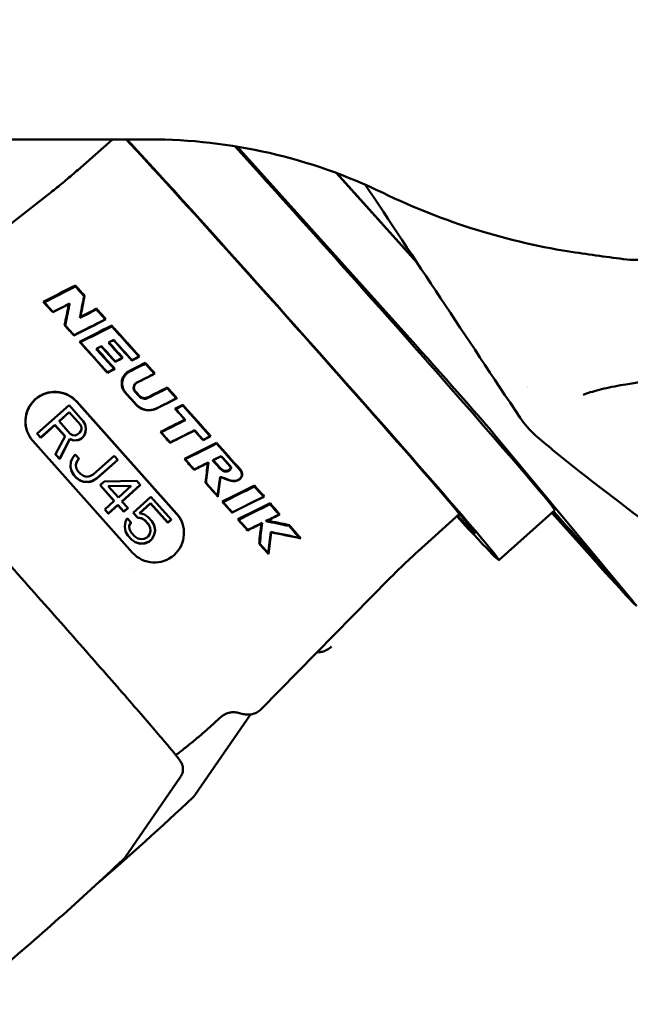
# Model space of a CAD drawing. Header units: millimetres. Extents: x 0 to 6049, y -120 to 1682.
# Tile 24 of 256: x 445 to 468, y 618 to 654. Entities that reach past the tile are written whole.
import ezdxf

# ---------------------------------------------------------------- set-up
doc = ezdxf.new("R2010")
doc.units = ezdxf.units.MM
doc.header["$LTSCALE"] = 2
doc.layers.add('Bemaßung (ISO)', color=7, linetype='Continuous', lineweight=25)
doc.layers.add('Sichtbar (ISO)', color=7, linetype='Continuous', lineweight=50)
doc.styles.add('Notiztext (DIN)', font='isocpeur.ttf')
doc.dimstyles.new('Standard (DIN)', dxfattribs={"dimscale": 2, "dimtxt": 3.5, "dimasz": 2.5, "dimexe": 2, "dimexo": 0.5, "dimgap": 0.5, "dimtad": 1, "dimrnd": 1e-08, "dimtxsty": 'Notiztext (DIN)', "dimcen": 0.09, "dimdle": 10, "dimclrd": 256, "dimclre": 256, "dimclrt": 256, "dimadec": 0, "dimazin": 0, "dimtfac": 1, "dimtmove": 0, "dimatfit": 3, "dimfxl": 1, "dimtolj": 1, "dimtzin": 0, "dimlwd": -1, "dimlwe": -1, "dimarcsym": 0})

# ---------------------------------------------------------------- blocks, each defined once
blk = doc.blocks.new('*D22')
at = {"layer": 'Bemaßung (ISO)', "transparency": 16777216}
for p, q in [((252.973, 717.98), (203.036, 717.98)), ((207.036, 595.722), (207.036, 712.98)), ((594.715, 590.722), (203.036, 590.722))]:
    blk.add_line(p, q, dxfattribs=at)
for points in [[(206.202, 712.98), (207.869, 712.98), (207.036, 717.98)], [(206.202, 595.722), (207.869, 595.722), (207.036, 590.722)]]:
    blk.add_solid(points, dxfattribs=at)
at = {"layer": 'Defpoints', "color": 0, "transparency": 16777216}
for p in [(207.036, 717.98), (253.973, 717.98), (595.715, 590.722)]:
    blk.add_point(p, dxfattribs=at)
at = {"layer": 'Bemaßung (ISO)', "transparency": 16777216, "insert": (197.636, 642.256), "char_height": 7, "attachment_point": 1, "rotation": 90, "style": 'Notiztext (DIN)'}
blk.add_mtext('\\A1;127,26', dxfattribs=at)

msp = doc.modelspace()

# ---------------------------------------------------------------- linework, layer by layer
at = {"layer": 'Sichtbar (ISO)'}
for p, q in [((404.916, 649.879), (450.219, 649.879)), ((448.832, 649.879), (447.53, 648.736)), ((460.146, 642.203), (453.482, 649.611)), ((460.198, 645.284), (457.195, 648.623)), ((457.209, 648.618), (460.173, 645.322)), ((446.407, 647.807), (441.014, 643.603)), ((535.875, 645.379), (468.172, 645.379)), ((447.438, 644.386), (447.439, 644.422)), ((460.706, 644.73), (460.706, 644.73)), ((460.73, 644.693), (460.73, 644.693)), ((447.766, 644.027), (447.783, 644.044)), ((447.192, 643.724), (447.222, 643.748)), ((446.604, 643.434), (446.595, 643.421)), ((447.629, 643.255), (447.607, 643.21)), ((448.797, 642.893), (448.797, 642.924)), ((466.409, 640.336), (466.409, 640.336)), ((466.474, 640.4), (466.474, 640.4)), ((446.008, 638.89), (447.203, 639.954)), ((447.203, 639.954), (447.735, 639.358)), ((447.492, 640.083), (451.218, 635.906)), ((447.495, 640.073), (451.222, 635.896)), ((447.209, 639.692), (446.828, 639.352)), ((447.211, 639.686), (446.832, 639.348)), ((447.63, 639.22), (447.209, 639.692)), ((447.209, 639.692), (447.211, 639.686)), ((447.632, 639.213), (447.211, 639.686)), ((451.19, 639.807), (451.161, 639.821)), ((446.828, 639.352), (447.249, 638.88)), ((447.671, 639.122), (447.63, 639.22)), ((447.63, 639.22), (447.632, 639.213)), ((447.735, 639.358), (447.82, 639.211)), ((451.556, 639.396), (451.527, 639.411)), ((446.008, 638.89), (446.011, 638.883)), ((446.141, 638.741), (446.008, 638.89)), ((446.144, 638.734), (446.011, 638.883)), ((446.675, 639.216), (446.141, 638.741)), ((446.677, 639.21), (446.144, 638.734)), ((446.675, 639.216), (446.677, 639.21)), ((447.052, 638.794), (446.675, 639.216)), ((447.051, 638.791), (446.677, 639.21)), ((447.249, 638.88), (447.341, 638.828)), ((447.436, 638.823), (447.534, 638.867)), ((447.534, 638.867), (447.611, 638.935)), ((447.611, 638.935), (447.665, 639.027)), ((447.632, 639.213), (447.671, 639.122)), ((447.665, 639.027), (447.671, 639.122)), ((447.798, 638.878), (447.744, 638.785)), ((447.746, 638.779), (447.8, 638.872)), ((447.833, 639.043), (447.798, 638.878)), ((447.798, 638.878), (447.8, 638.872)), ((447.8, 638.872), (447.835, 639.037)), ((447.82, 639.211), (447.823, 639.204)), ((447.82, 639.211), (447.833, 639.043)), ((447.835, 639.037), (447.823, 639.204)), ((447.833, 639.043), (447.835, 639.037)), ((450.643, 638.94), (450.614, 638.954)), ((449.576, 634.442), (445.85, 638.619)), ((446.141, 638.741), (446.144, 638.734)), ((446.696, 638.119), (447.052, 638.794)), ((447.236, 638.69), (446.851, 637.945)), ((446.854, 637.939), (447.238, 638.683)), ((447.236, 638.69), (447.238, 638.683)), ((447.376, 638.636), (447.236, 638.69)), ((447.238, 638.683), (447.378, 638.629)), ((447.341, 638.828), (447.436, 638.823)), ((447.544, 638.652), (447.376, 638.636)), ((447.376, 638.636), (447.378, 638.629)), ((447.378, 638.629), (447.546, 638.645)), ((447.642, 638.695), (447.544, 638.652)), ((447.544, 638.652), (447.546, 638.645)), ((447.546, 638.645), (447.644, 638.688)), ((447.744, 638.785), (447.642, 638.695)), ((447.642, 638.695), (447.644, 638.688)), ((447.746, 638.779), (447.644, 638.688)), ((447.744, 638.785), (447.746, 638.779)), ((450.982, 638.559), (450.975, 638.549)), ((452.215, 638.655), (452.208, 638.645)), ((468.268, 632.626), (463.103, 638.845)), ((446.696, 638.119), (446.698, 638.113)), ((446.851, 637.945), (446.696, 638.119)), ((446.854, 637.939), (446.698, 638.113)), ((446.851, 637.945), (446.854, 637.939)), ((447.26, 637.64), (447.273, 637.83)), ((447.273, 637.83), (447.33, 637.97)), ((447.33, 637.97), (447.435, 638.109)), ((447.435, 638.109), (447.568, 637.959)), ((447.489, 637.844), (447.457, 637.726)), ((447.459, 637.72), (447.491, 637.838)), ((447.568, 637.959), (447.489, 637.844)), ((447.489, 637.844), (447.491, 637.838)), ((447.491, 637.838), (447.571, 637.953)), ((447.568, 637.959), (447.571, 637.953)), ((448.101, 637.363), (448.888, 638.065)), ((449.021, 637.916), (448.234, 637.214)), ((449.024, 637.909), (448.236, 637.207)), ((448.888, 638.065), (449.021, 637.916)), ((449.021, 637.916), (449.024, 637.909)), ((452.414, 637.813), (452.39, 637.795)), ((447.298, 637.495), (447.26, 637.64)), ((447.298, 637.495), (447.3, 637.489)), ((447.383, 637.348), (447.298, 637.495)), ((447.3, 637.489), (447.386, 637.342)), ((447.457, 637.726), (447.459, 637.72)), ((447.457, 637.726), (447.473, 637.606)), ((447.475, 637.603), (447.459, 637.72)), ((447.473, 637.606), (447.536, 637.484)), ((447.536, 637.484), (447.625, 637.385)), ((447.625, 637.385), (447.739, 637.308)), ((452.848, 637.578), (452.855, 637.6)), ((447.383, 637.348), (447.386, 637.342)), ((447.472, 637.249), (447.383, 637.348)), ((447.475, 637.243), (447.386, 637.342)), ((447.472, 637.249), (447.475, 637.243)), ((447.609, 637.147), (447.472, 637.249)), ((447.475, 637.243), (447.611, 637.141)), ((447.609, 637.147), (447.611, 637.141)), ((447.748, 637.093), (447.609, 637.147)), ((447.611, 637.141), (447.75, 637.087)), ((447.739, 637.308), (447.856, 637.279)), ((447.748, 637.093), (447.75, 637.087)), ((447.938, 637.084), (447.748, 637.093)), ((447.75, 637.087), (447.941, 637.078)), ((447.856, 637.279), (447.977, 637.297)), ((448.084, 637.125), (447.938, 637.084)), ((447.938, 637.084), (447.941, 637.078)), ((447.941, 637.078), (448.087, 637.119)), ((447.977, 637.297), (448.101, 637.363)), ((448.234, 637.214), (448.084, 637.125)), ((448.084, 637.125), (448.087, 637.119)), ((448.087, 637.119), (448.236, 637.207)), ((448.234, 637.214), (448.236, 637.207)), ((448.36, 636.969), (448.513, 637.105)), ((448.513, 637.105), (449.731, 637.12)), ((449.731, 637.12), (449.864, 636.971)), ((448.36, 636.969), (448.363, 636.963)), ((448.893, 636.373), (448.36, 636.969)), ((448.891, 636.371), (448.363, 636.963)), ((449.528, 636.939), (448.668, 636.931)), ((448.668, 636.931), (449.045, 636.509)), ((448.674, 636.925), (449.521, 636.933)), ((449.045, 636.509), (449.528, 636.939)), ((449.864, 636.971), (449.178, 636.359)), ((449.866, 636.965), (449.182, 636.355)), ((449.864, 636.971), (449.866, 636.965)), ((448.537, 636.056), (448.893, 636.373)), ((449.178, 636.359), (449.4, 636.111)), ((449.603, 635.935), (450.263, 636.523)), ((450.247, 636.286), (449.841, 635.923)), ((450.25, 636.28), (449.848, 635.921)), ((450.247, 636.286), (450.25, 636.28)), ((450.89, 635.565), (450.247, 636.286)), ((450.893, 635.559), (450.25, 636.28)), ((450.263, 636.523), (451.017, 635.678)), ((448.537, 636.056), (448.539, 636.049)), ((448.67, 635.906), (448.537, 636.056)), ((448.672, 635.9), (448.539, 636.049)), ((449.026, 636.224), (448.67, 635.906)), ((449.028, 636.217), (448.672, 635.9)), ((449.026, 636.224), (449.028, 636.217)), ((449.247, 635.975), (449.026, 636.224)), ((449.25, 635.969), (449.028, 636.217)), ((449.4, 636.111), (449.247, 635.975)), ((449.247, 635.975), (449.25, 635.969)), ((449.402, 636.104), (449.25, 635.969)), ((449.4, 636.111), (449.402, 636.104)), ((449.758, 635.761), (449.603, 635.935)), ((449.603, 635.935), (449.605, 635.928)), ((449.76, 635.754), (449.605, 635.928)), ((449.841, 635.923), (450.028, 635.867)), ((465.351, 636.029), (463.261, 634.166)), ((465.237, 635.927), (466.817, 634.17)), ((448.67, 635.906), (448.672, 635.9)), ((449.282, 635.425), (449.317, 635.59)), ((449.317, 635.59), (449.374, 635.731)), ((449.374, 635.731), (449.507, 635.582)), ((449.507, 635.582), (449.45, 635.441)), ((449.452, 635.435), (449.509, 635.575)), ((449.507, 635.582), (449.509, 635.575)), ((449.758, 635.761), (449.76, 635.754)), ((449.923, 635.729), (449.758, 635.761)), ((449.76, 635.754), (449.925, 635.723)), ((449.923, 635.729), (449.925, 635.723)), ((450.037, 635.652), (449.923, 635.729)), ((449.925, 635.723), (450.039, 635.646)), ((450.028, 635.867), (450.164, 635.765)), ((450.037, 635.652), (450.039, 635.646)), ((450.17, 635.503), (450.037, 635.652)), ((450.172, 635.497), (450.039, 635.646)), ((450.164, 635.765), (450.297, 635.616)), ((450.297, 635.616), (450.383, 635.469)), ((451.017, 635.678), (450.89, 635.565)), ((450.89, 635.565), (450.893, 635.559)), ((451.02, 635.672), (450.893, 635.559)), ((451.017, 635.678), (451.02, 635.672)), ((454.417, 635.552), (454.389, 635.531)), ((461.79, 635.897), (460.231, 634.487)), ((449.316, 635.233), (449.282, 635.425)), ((449.316, 635.233), (449.319, 635.227)), ((449.402, 635.086), (449.316, 635.233)), ((449.319, 635.227), (449.404, 635.08)), ((449.45, 635.441), (449.452, 635.435)), ((449.45, 635.441), (449.466, 635.321)), ((449.467, 635.317), (449.452, 635.435)), ((449.466, 635.321), (449.529, 635.199)), ((449.529, 635.199), (449.662, 635.05)), ((450.17, 635.503), (450.172, 635.497)), ((450.233, 635.381), (450.17, 635.503)), ((450.172, 635.497), (450.234, 635.378)), ((450.217, 635.143), (450.249, 635.261)), ((450.249, 635.261), (450.233, 635.381)), ((450.417, 635.277), (450.382, 635.112)), ((450.383, 635.469), (450.385, 635.463)), ((450.383, 635.469), (450.417, 635.277)), ((450.42, 635.271), (450.385, 635.463)), ((450.385, 635.106), (450.42, 635.271)), ((450.417, 635.277), (450.42, 635.271)), ((454.738, 635.217), (454.75, 635.206)), ((455.422, 635.441), (455.427, 635.472)), ((449.402, 635.086), (449.404, 635.08)), ((449.535, 634.937), (449.402, 635.086)), ((449.537, 634.93), (449.404, 635.08)), ((449.535, 634.937), (449.537, 634.93)), ((449.671, 634.835), (449.535, 634.937)), ((449.537, 634.93), (449.673, 634.829)), ((449.662, 635.05), (449.776, 634.973)), ((449.671, 634.835), (449.673, 634.829)), ((449.858, 634.779), (449.671, 634.835)), ((449.673, 634.829), (449.861, 634.772)), ((449.776, 634.973), (449.893, 634.944)), ((449.893, 634.944), (450.014, 634.962)), ((450.014, 634.962), (450.112, 635.005)), ((450.198, 634.858), (450.026, 634.795)), ((450.029, 634.788), (450.2, 634.852)), ((450.112, 635.005), (450.163, 635.051)), ((450.163, 635.051), (450.217, 635.143)), ((450.299, 634.949), (450.198, 634.858)), ((450.198, 634.858), (450.2, 634.852)), ((450.302, 634.943), (450.2, 634.852)), ((450.382, 635.112), (450.299, 634.949)), ((450.299, 634.949), (450.302, 634.943)), ((450.302, 634.943), (450.385, 635.106)), ((450.382, 635.112), (450.385, 635.106)), ((450.026, 634.795), (449.858, 634.779)), ((449.858, 634.779), (449.861, 634.772)), ((449.861, 634.772), (450.029, 634.788)), ((450.026, 634.795), (450.029, 634.788)), ((454.327, 634.781), (454.302, 634.787)), ((459.18, 633.477), (454.386, 628.601)), ((453.986, 628.398), (451.904, 625.384)), ((453.519, 628.463), (453.709, 628.414)), ((451.369, 626.068), (449.283, 623.048))]:
    msp.add_line(p, q, dxfattribs=at)
for centre, radius, start, end in [((450.219, 629.879), 20, 64.1581, 90), ((469.834, 670.379), 25, 244.1581, 261.4509), ((476.523, 714.879), 70, 261.45092, 263.14776)]:
    msp.add_arc(centre, radius, start, end, dxfattribs=at)
for centre, major_axis, ratio, start_param, end_param in [((455.409, 642.974), (6.953, -7.801), 0.012497, 5.860252, 8.929562), ((455.409, 642.974), (7.852, -8.809), 0.012497, 5.652433, 8.743673), ((457.499, 644.837), (7.852, -8.809), 0.012497, 0, 2.134228), ((460.018, 649.911), (29.822, 14.788), 0.022125, 1.99522, 2.04008), ((460.276, 650.039), (28.745, 14.254), 0.022125, 2.022776, 2.068444), ((405.125, 584.901), (126.636, -49.909), 0.51729, 1.447854, 1.448166), ((458.704, 645.725), (93.327, 47.008), 0.032652, 1.678009, 1.68445), ((458.41, 646.279), (85.737, 43.177), 0.029069, 1.687008, 1.694286), ((458.304, 644.011), (102.283, 51.516), 0.035912, 1.651401, 1.657468), ((458.048, 644.224), (107.49, 54.146), 0.031859, 1.646248, 1.651823), ((451.584, 639.566), (-6.251, 7.023), 0.01564, 5.23517, 5.297181), ((451.619, 639.596), (6.456, -7.242), 0.012491, 2.074443, 2.138315), ((450.648, 638.73), (-6.512, 7.307), 0.012634, 5.251855, 5.314253), ((457.495, 647.867), (-31.615, -16.061), 0.004641, 1.242823, 1.282664), ((457.776, 648.009), (-30.495, -15.492), 0.004641, 1.220906, 1.261361), ((453.729, 644.532), (32.1, 16.09), 0.021753, 1.714138, 1.75213), ((531.879, 694.636), (155.079, 52.503), 0.165675, 4.090146, 4.090336), ((317.637, 558.524), (143.781, 123.878), 0.187581, 5.651313, 5.651436), ((453.996, 644.666), (31.006, 15.542), 0.021753, 1.72837, 1.766732), ((371.723, 542.164), (-220.212, 86.252), 0.51672, 4.567455, 4.567607), ((460.899, 641.296), (2.329, -2.613), 0.012497, 0.343349, 1.914145), ((452.71, 643.678), (-33.261, -16.787), 0.004749, 1.454365, 1.463146), ((283.245, 535.502), (184.888, 158.578), 0.187065, 5.639347, 5.639432), ((452.889, 643.764), (-31.711, -16.004), 0.004688, 1.443317, 1.451567), ((549.368, 704.051), (189.644, 63.742), 0.165853, 4.101149, 4.101292), ((447.855, 639.501), (34.181, 17.263), 0.021488, 1.495633, 1.512985), ((448.129, 639.64), (33.074, 16.704), 0.021488, 1.501768, 1.519357), ((451.871, 642.986), (-32.719, -16.49), 0.004662, 1.497354, 1.506248), ((280.451, 533.607), (188.949, 161.913), 0.186961, 5.637146, 5.637229), ((452.179, 643.144), (-31.871, -16.063), 0.004698, 1.485981, 1.494168), ((550.413, 704.472), (191.163, 64.158), 0.165889, 4.103547, 4.103687), ((451.619, 639.596), (6.456, -7.242), 0.0125, 1.772957, 1.830009), ((612.548, 830.317), (-78.824, -461.486), 0.308128, 5.185802, 5.185872), ((451.595, 639.574), (-6.256, 7.02), 0.014329, 4.922297, 4.977637), ((451.931, 643.023), (-33.205, -16.751), 0.004717, 1.468983, 1.477486), ((285.642, 536.898), (181.976, 156.034), 0.187031, 5.638537, 5.638624), ((452.17, 643.141), (-31.91, -16.097), 0.004692, 1.457643, 1.465541), ((548.689, 703.439), (189.168, 63.551), 0.165865, 4.10197, 4.102113), ((449.638, 640.939), (-32.517, -16.341), 0.004719, 1.571568, 1.591525), ((449.367, 640.803), (-33.619, -16.895), 0.004719, 1.579638, 1.599497), ((563.651, 711.98), (216.976, 72.591), 0.165966, 4.108667, 4.108787), ((446.671, 639.351), (1.033, 0.377), 0.999428, 0.378555, 3.520147), ((446.674, 639.341), (-1.033, -0.377), 0.999428, 3.520147, 6.278572), ((450.649, 638.731), (-6.513, 7.306), 0.012495, 4.872954, 4.934631), ((450.496, 638.595), (-6.237, 7.138), 0.064523, 4.894483, 4.918186), ((450.497, 638.594), (6.44, -7.371), 0.064525, 1.748259, 1.771183), ((450.969, 626.21), (134.616, 68.016), 0.085589, 1.528283, 1.533724), ((451.109, 626.486), (130.55, 65.969), 0.08682, 1.52875, 1.534277), ((451.619, 639.596), (6.456, -7.242), 0.012501, 1.644381, 1.700453), ((621.985, 842.252), (-82.79, -485.878), 0.308329, 5.192192, 5.192258), ((451.596, 639.575), (-6.256, 7.02), 0.014142, 4.789508, 4.843888), ((462.466, 642.693), (2.329, -2.613), 0.012497, 0.649899, 0.649904), ((462.549, 642.594), (-2.689, 3.022), 0.013385, 3.995113, 3.995117), ((442.802, 639.189), (127.945, 63.851), 0.019943, 4.762455, 4.76822), ((442.574, 638.83), (131.977, 65.881), 0.017891, 4.763399, 4.769128), ((569.093, 714.244), (228.426, 75.917), 0.166126, 4.115915, 4.116027), ((622.104, 842.843), (-82.301, -484.56), 0.308593, 5.196116, 5.196182), ((451.32, 639.871), (-1.326, -0.663), 0.000902, 4.613163, 4.810679), ((443.655, 630.031), (129.261, 65.091), 0.033524, 1.492992, 1.500063), ((443.94, 630.048), (125.032, 62.976), 0.035274, 1.492091, 1.499401), ((450.649, 638.731), (-6.513, 7.306), 0.012495, 4.676317, 4.731793), ((450.672, 638.752), (6.313, -7.082), 0.010877, 1.533852, 1.587647), ((442.435, 629.011), (125.116, 63.003), 0.033511, 1.478306, 1.48562), ((442.586, 629.504), (121.17, 60.996), 0.031909, 1.477843, 1.485395), ((451.386, 639.388), (-6.469, 7.258), 0.012344, 4.598892, 4.6486), ((435.211, 628.675), (38.673, 19.8), 0.021007, 1.090351, 1.12496), ((435.496, 628.821), (37.543, 19.222), 0.021007, 1.083589, 1.118479), ((440.589, 633.074), (-34.742, -17.265), 0.004798, 1.909623, 1.917614), ((568.036, 711.992), (227.887, 75.306), 0.16626, 4.12658, 4.126693), ((607.803, 826.423), (-74.192, -440.389), 0.309257, 5.20455, 5.204624), ((450.649, 638.731), (-6.513, 7.306), 0.012493, 4.537249, 4.593575), ((351.19, 522.31), (-265.023, 102.517), 0.515558, 4.528787, 4.528904), ((440.013, 626.913), (112.109, 56.45), 0.03336, 1.443385, 1.448016), ((440.195, 627.405), (108.091, 54.409), 0.031694, 1.44158, 1.446534), ((451.733, 637.45), (-8.171, -4.073), 0.002441, 4.569038, 4.608605), ((451.201, 639.223), (-6.281, 7.045), 0.014671, 4.463624, 4.509144), ((451.226, 639.245), (6.479, -7.268), 0.012799, 1.33101, 1.372675), ((451.466, 639.459), (-6.464, 7.253), 0.012092, 4.448947, 4.504869), ((450.649, 638.731), (-6.513, 7.306), 0.012519, 4.395581, 4.470284), ((428.282, 622.76), (41.28, 21.321), 0.020694, 0.883505, 0.9204), ((428.576, 622.911), (40.134, 20.729), 0.020694, 0.869882, 0.907231), ((451.62, 639.596), (6.455, -7.242), 0.012425, 1.123177, 1.185226), ((579.464, 792.511), (-59.435, -355.991), 0.309979, 5.215696, 5.215796), ((450.649, 638.731), (-6.513, 7.306), 0.012477, 4.308937, 4.369242), ((368.233, 543.35), (-216.614, 83.354), 0.515064, 4.514286, 4.514441), ((431.976, 625.666), (-37.72, -18.512), 0.004886, 2.168896, 2.20816), ((432.228, 625.79), (-36.655, -17.989), 0.004886, 2.180771, 2.22042), ((425.345, 620.259), (42.447, 22.021), 0.020535, 0.796096, 0.83472), ((536.923, 689.557), (168.147, 54.805), 0.166578, 4.146469, 4.146637), ((560.634, 769.32), (-50.009, -300.923), 0.310343, 5.221188, 5.221314), ((295.081, 538.875), (181.042, 152.364), 0.184881, 5.600185, 5.600274), ((425.643, 620.414), (41.293, 21.422), 0.020535, 0.779164, 0.818389), ((451.582, 639.563), (-6.262, 7.016), 0.015906, 4.143071, 4.206675), ((466.064, 635.076), (2.029, -2.277), 0.012497, 4.313274, 8.253096), ((450.397, 635.174), (-1.033, -0.377), 0.999428, 0.378555, 3.520147), ((450.4, 635.164), (1.033, 0.377), 0.999428, 0.004614, 0.378555), ((450.649, 638.731), (-6.513, 7.306), 0.012479, 4.208702, 4.27199), ((378.975, 555.729), (-187.742, 72.052), 0.51481, 4.50721, 4.507398), ((439.737, 625.828), (65.059, 32.712), 0.029609, 1.328337, 1.336778), ((440.538, 626.463), (61.36, 30.827), 0.028367, 1.31776, 1.326089), ((440.223, 625.837), (65.207, 32.81), 0.032292, 1.324738, 1.332126), ((439.341, 625.209), (69.278, 34.865), 0.032555, 1.33548, 1.343116), ((466.064, 635.076), (2.329, -2.613), 0.012497, 5.055738, 6.626534), ((447.666, 636.072), (6.127, -6.874), 0.012497, 5.028963, 5.028965)]:
    msp.add_ellipse(centre, major_axis=major_axis, ratio=ratio, start_param=start_param, end_param=end_param, dxfattribs=at)
for points, knots in [([(446.407, 647.807), (446.483, 647.867), (446.559, 647.927), (446.711, 648.048), (446.786, 648.109), (446.937, 648.232), (447.012, 648.294), (447.161, 648.419), (447.235, 648.481), (447.383, 648.608), (447.456, 648.672), (447.53, 648.736)], [6.2509323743, 6.2509323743, 6.2509323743, 6.2509323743, 6.2510783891, 6.2510783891, 6.2512244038, 6.2512244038, 6.2513704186, 6.2513704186, 6.2515164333, 6.2515164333, 6.2516624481, 6.2516624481, 6.2516624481, 6.2516624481]), ([(447.222, 643.748), (447.217, 643.722), (447.212, 643.697), (447.159, 643.429), (447.11, 643.182), (447.061, 642.93)], [3.40785093, 3.40785093, 3.40785093, 3.40785093, 3.41687831, 3.41687831, 3.50213988, 3.50213988, 3.50213988, 3.50213988]), ([(448.226, 643.557), (448.225, 643.551), (448.225, 643.546), (448.225, 643.535), (448.225, 643.529), (448.225, 643.524)], [0.00000099, 0.00000099, 0.00000099, 0.00000099, 0.01713205, 0.01713205, 0.03426397, 0.03426397, 0.03426397, 0.03426397]), ([(448.797, 642.924), (448.908, 642.802), (449.021, 642.677), (449.135, 642.551), (449.249, 642.424), (449.365, 642.295), (449.482, 642.165), (449.599, 642.035), (449.717, 641.904), (449.837, 641.77)], [0.0000002, 0.0000002, 0.0000002, 0.0000002, 0.3333333, 0.3333333, 0.3333333, 0.6666667, 0.6666667, 0.6666667, 1, 1, 1, 1]), ([(449.814, 641.765), (449.574, 642.032), (449.338, 642.294), (449.002, 642.666), (448.899, 642.78), (448.797, 642.893)], [-4.0172927, -4.0172927, -4.0172927, -4.0172927, -3.9106277, -3.9106277, -3.8621783, -3.8621783, -3.8621783, -3.8621783]), ([(448.635, 641.165), (448.515, 641.298), (448.396, 641.43), (448.279, 641.56), (448.162, 641.69), (448.046, 641.819), (447.932, 641.945), (447.818, 642.071), (447.706, 642.195), (447.596, 642.317)], [0, 0, 0, 0, 0.3333333, 0.3333333, 0.3333333, 0.6666667, 0.6666667, 0.6666667, 0.9999999, 0.9999999, 0.9999999, 0.9999999]), ([(447.628, 642.301), (447.798, 642.114), (447.971, 641.921), (448.31, 641.544), (448.476, 641.361), (448.642, 641.175)], [3.8438937, 3.8438937, 3.8438937, 3.8438937, 3.9260345, 3.9260345, 4.0010163, 4.0010163, 4.0010163, 4.0010163]), ([(448.873, 642.392), (448.84, 642.375), (448.806, 642.358), (448.739, 642.324), (448.705, 642.307), (448.672, 642.29)], [0.00000096, 0.00000096, 0.00000096, 0.00000096, 0.01129527, 0.01129527, 0.02260221, 0.02260221, 0.02260221, 0.02260221]), ([(448.672, 642.29), (448.676, 642.291), (448.68, 642.291), (448.687, 642.293), (448.691, 642.294), (448.695, 642.295)], [-0.03352109, -0.03352109, -0.03352109, -0.03352109, -0.01676055, -0.01676055, -0.000001, -0.000001, -0.000001, -0.000001]), ([(449.192, 641.713), (449.035, 641.887), (448.879, 642.06), (448.708, 642.249), (448.69, 642.269), (448.672, 642.29)], [-3.99498474, -3.99498474, -3.99498474, -3.99498474, -3.92429725, -3.92429725, -3.9157852, -3.9157852, -3.9157852, -3.9157852]), ([(448.695, 642.295), (448.724, 642.309), (448.752, 642.323), (448.809, 642.352), (448.837, 642.366), (448.866, 642.381)], [-0.01906246, -0.01906246, -0.01906246, -0.01906246, -0.00952726, -0.00952726, -0.000001, -0.000001, -0.000001, -0.000001]), ([(448.873, 642.392), (448.872, 642.39), (448.871, 642.388), (448.868, 642.384), (448.867, 642.382), (448.866, 642.381)], [0.0000135, 0.0000135, 0.0000135, 0.0000135, 0.01663772, 0.01663772, 0.03326188, 0.03326188, 0.03326188, 0.03326188]), ([(448.873, 642.392), (448.883, 642.381), (448.892, 642.37), (449.115, 642.123), (449.333, 641.88), (449.554, 641.634)], [3.8943271, 3.8943271, 3.8943271, 3.8943271, 3.8987626, 3.8987626, 3.9973504, 3.9973504, 3.9973504, 3.9973504]), ([(497.094, 642.447), (491.846, 642.171), (486.594, 641.898), (478.725, 641.484), (476.097, 641.348), (472.182, 641.121), (470.848, 641.046), (468.965, 640.868), (468.339, 640.788), (467.51, 640.643), (467.242, 640.586), (466.769, 640.465), (466.566, 640.4), (466.409, 640.336)], [0, 0, 0, 0, 1.638407, 1.638407, 2.457817, 2.457817, 2.87209, 2.87209, 3.099009, 3.099009, 3.22494, 3.22494, 3.356402, 3.356402, 3.356402, 3.356402]), ([(448.413, 642.159), (448.379, 642.142), (448.346, 642.125), (448.278, 642.091), (448.245, 642.074), (448.211, 642.057)], [0.00000096, 0.00000096, 0.00000096, 0.00000096, 0.01130709, 0.01130709, 0.0226265, 0.0226265, 0.0226265, 0.0226265]), ([(448.211, 642.057), (448.215, 642.058), (448.219, 642.059), (448.227, 642.061), (448.231, 642.062), (448.235, 642.062)], [-0.03375291, -0.03375291, -0.03375291, -0.03375291, -0.01687628, -0.01687628, -0.000001, -0.000001, -0.000001, -0.000001]), ([(448.893, 641.301), (448.708, 641.507), (448.525, 641.71), (448.301, 641.958), (448.256, 642.008), (448.211, 642.057)], [-4.0208214, -4.0208214, -4.0208214, -4.0208214, -3.9379727, -3.9379727, -3.9170364, -3.9170364, -3.9170364, -3.9170364]), ([(448.235, 642.062), (448.264, 642.077), (448.292, 642.091), (448.349, 642.12), (448.377, 642.134), (448.405, 642.148)], [-0.01906514, -0.01906514, -0.01906514, -0.01906514, -0.00952862, -0.00952862, -0.000001, -0.000001, -0.000001, -0.000001]), ([(448.235, 642.062), (448.25, 642.046), (448.265, 642.03), (448.487, 641.783), (448.7, 641.546), (448.916, 641.306)], [4.0557532, 4.0557532, 4.0557532, 4.0557532, 4.0625626, 4.0625626, 4.1589318, 4.1589318, 4.1589318, 4.1589318]), ([(448.413, 642.159), (448.412, 642.157), (448.41, 642.156), (448.408, 642.152), (448.407, 642.15), (448.405, 642.148)], [0.00001133, 0.00001133, 0.00001133, 0.00001133, 0.01674251, 0.01674251, 0.03347373, 0.03347373, 0.03347373, 0.03347373]), ([(448.925, 641.571), (448.757, 641.758), (448.591, 641.942), (448.421, 642.131), (448.413, 642.14), (448.405, 642.148)], [1.75854056, 1.75854056, 1.75854056, 1.75854056, 1.83387133, 1.83387133, 1.83748298, 1.83748298, 1.83748298, 1.83748298]), ([(448.413, 642.159), (448.449, 642.119), (448.485, 642.079), (448.656, 641.889), (448.794, 641.736), (448.932, 641.582)], [3.89573354, 3.89573354, 3.89573354, 3.89573354, 3.91255111, 3.91255111, 3.97511209, 3.97511209, 3.97511209, 3.97511209]), ([(449.46, 641.232), (449.413, 641.209), (449.37, 641.178), (449.332, 641.142), (449.294, 641.105), (449.261, 641.063), (449.236, 641.017), (449.21, 640.97), (449.191, 640.92), (449.181, 640.868), (449.17, 640.816), (449.168, 640.762), (449.174, 640.708), (449.18, 640.655), (449.194, 640.603), (449.216, 640.554), (449.238, 640.505), (449.267, 640.46), (449.303, 640.421)], [0, 0, 0, 0, 0.166667, 0.166667, 0.166667, 0.333333, 0.333333, 0.333333, 0.5, 0.5, 0.5, 0.666667, 0.666667, 0.666667, 0.833333, 0.833333, 0.833333, 1, 1, 1, 1]), ([(449.471, 641.208), (449.432, 641.189), (449.395, 641.164), (449.329, 641.106), (449.3, 641.072), (449.235, 640.976), (449.212, 640.913), (449.189, 640.801), (449.185, 640.734), (449.209, 640.615), (449.223, 640.572), (449.263, 640.492), (449.288, 640.455), (449.318, 640.422)], [0.000001, 0.000001, 0.000001, 0.000001, 0.01311262, 0.01311262, 0.02642038, 0.02642038, 0.04869074, 0.04869074, 0.06981709, 0.06981709, 0.08213181, 0.08213181, 0.0943054, 0.0943054, 0.0943054, 0.0943054]), ([(438.152, 640.895), (438.2, 640.921), (438.248, 640.937), (438.342, 640.955), (438.386, 640.956), (438.466, 640.95), (438.498, 640.943), (438.556, 640.927), (438.577, 640.918), (438.619, 640.899), (438.636, 640.89), (438.674, 640.867), (438.689, 640.856), (438.746, 640.814), (438.768, 640.793), (438.921, 640.65), (439.116, 640.447), (439.718, 639.805), (440.123, 639.367), (441.084, 638.317), (441.638, 637.707), (442.842, 636.374), (443.491, 635.651), (444.821, 634.165), (445.501, 633.402), (446.822, 631.914), (447.464, 631.188), (448.643, 629.847), (449.182, 629.231), (450.101, 628.172), (450.482, 627.729), (451.052, 627.055), (451.229, 626.842), (451.346, 626.679), (451.361, 626.658), (451.393, 626.603), (451.406, 626.584), (451.429, 626.521), (451.435, 626.506), (451.447, 626.46), (451.455, 626.426), (451.459, 626.33), (451.457, 626.277), (451.423, 626.166), (451.402, 626.116), (451.369, 626.068)], [0.034465, 0.034465, 0.034465, 0.034465, 0.0388, 0.0388, 0.04413, 0.04413, 0.05095, 0.05095, 0.059169, 0.059169, 0.070549, 0.070549, 0.092161, 0.092161, 0.166836, 0.166836, 0.480388, 0.480388, 0.805126, 0.805126, 1.126065, 1.126065, 1.44643, 1.44643, 1.766655, 1.766655, 2.086881, 2.086881, 2.407253, 2.407253, 2.72822, 2.72822, 3.053094, 3.053094, 3.111539, 3.111539, 3.140761, 3.140761, 3.148003, 3.148003, 3.15802, 3.15802, 3.165326, 3.165326, 3.169983, 3.169983, 3.169983, 3.169983]), ([(449.673, 640.448), (449.663, 640.459), (449.651, 640.475), (449.631, 640.514), (449.625, 640.532), (449.614, 640.582), (449.615, 640.612), (449.626, 640.671), (449.638, 640.698), (449.665, 640.738), (449.678, 640.753), (449.707, 640.779), (449.723, 640.789), (449.741, 640.798)], [0.00000203, 0.00000203, 0.00000203, 0.00000203, 0.00468183, 0.00468183, 0.0085761, 0.0085761, 0.01493195, 0.01493195, 0.02204317, 0.02204317, 0.02697156, 0.02697156, 0.03181893, 0.03181893, 0.03181893, 0.03181893]), ([(449.681, 640.468), (449.677, 640.473), (449.673, 640.478), (449.669, 640.483), (449.665, 640.488), (449.662, 640.494), (449.658, 640.499), (449.655, 640.505), (449.652, 640.51), (449.649, 640.516), (449.647, 640.522), (449.644, 640.527), (449.642, 640.533), (449.64, 640.539), (449.638, 640.545), (449.636, 640.552), (449.634, 640.558), (449.633, 640.564), (449.632, 640.571), (449.629, 640.583), (449.628, 640.596), (449.629, 640.609), (449.629, 640.622), (449.63, 640.634), (449.632, 640.647), (449.635, 640.659), (449.639, 640.672), (449.643, 640.683), (449.648, 640.695), (449.654, 640.707), (449.661, 640.718), (449.667, 640.728), (449.675, 640.739), (449.684, 640.748), (449.701, 640.767), (449.722, 640.782), (449.744, 640.794)], [0, 0, 0, 0, 0.05, 0.05, 0.05, 0.1, 0.1, 0.1, 0.15, 0.15, 0.15, 0.2, 0.2, 0.2, 0.25, 0.25, 0.25, 0.3, 0.3, 0.3, 0.4, 0.4, 0.4, 0.5, 0.5, 0.5, 0.6, 0.6, 0.6, 0.7, 0.7, 0.7, 0.8, 0.8, 0.8, 1, 1, 1, 1]), ([(449.698, 639.979), (449.725, 639.949), (449.755, 639.922), (449.787, 639.897), (449.819, 639.872), (449.853, 639.851), (449.89, 639.832), (449.926, 639.814), (449.964, 639.799), (450.003, 639.788), (450.043, 639.776), (450.083, 639.769), (450.124, 639.765), (450.164, 639.761), (450.205, 639.761), (450.246, 639.764), (450.287, 639.768), (450.327, 639.776), (450.366, 639.787), (450.406, 639.798), (450.444, 639.813), (450.481, 639.831)], [0, 0, 0, 0, 0.142857, 0.142857, 0.142857, 0.285714, 0.285714, 0.285714, 0.428571, 0.428571, 0.428571, 0.571429, 0.571429, 0.571429, 0.714286, 0.714286, 0.714286, 0.857143, 0.857143, 0.857143, 1, 1, 1, 1]), ([(449.713, 639.98), (449.759, 639.929), (449.814, 639.885), (449.935, 639.817), (450.001, 639.792), (450.138, 639.766), (450.209, 639.764), (450.347, 639.784), (450.415, 639.805), (450.477, 639.836)], [0.00000363, 0.00000363, 0.00000363, 0.00000363, 0.02093799, 0.02093799, 0.04181331, 0.04181331, 0.06261934, 0.06261934, 0.0834098, 0.0834098, 0.0834098, 0.0834098]), ([(450.152, 640.221), (450.125, 640.208), (450.096, 640.199), (450.036, 640.19), (450.005, 640.191), (449.946, 640.202), (449.917, 640.213), (449.864, 640.242), (449.84, 640.261), (449.82, 640.284)], [0.000001, 0.000001, 0.000001, 0.000001, 0.00907409, 0.00907409, 0.01815965, 0.01815965, 0.02732465, 0.02732465, 0.03649717, 0.03649717, 0.03649717, 0.03649717]), ([(450.141, 640.245), (450.124, 640.236), (450.106, 640.23), (450.088, 640.225), (450.069, 640.22), (450.05, 640.218), (450.031, 640.217), (450.012, 640.217), (449.993, 640.218), (449.975, 640.222), (449.956, 640.225), (449.938, 640.231), (449.92, 640.238), (449.903, 640.246), (449.886, 640.255), (449.871, 640.266), (449.855, 640.277), (449.841, 640.29), (449.828, 640.304)], [0, 0, 0, 0, 0.166667, 0.166667, 0.166667, 0.333333, 0.333333, 0.333333, 0.5, 0.5, 0.5, 0.666667, 0.666667, 0.666667, 0.833333, 0.833333, 0.833333, 1, 1, 1, 1]), ([(451.451, 639.967), (451.47, 639.946), (451.488, 639.925), (451.831, 639.541), (452.164, 639.167), (452.499, 638.79)], [4.3932709, 4.3932709, 4.3932709, 4.3932709, 4.4016327, 4.4016327, 4.5477268, 4.5477268, 4.5477268, 4.5477268]), ([(451.527, 639.411), (451.441, 639.506), (451.357, 639.602), (451.235, 639.738), (451.198, 639.779), (451.161, 639.821)], [1.42364583, 1.42364583, 1.42364583, 1.42364583, 1.46158979, 1.46158979, 1.47835236, 1.47835236, 1.47835236, 1.47835236]), ([(451.556, 639.396), (451.466, 639.497), (451.376, 639.597), (451.255, 639.733), (451.222, 639.77), (451.19, 639.807)], [-4.29181708, -4.29181708, -4.29181708, -4.29181708, -4.25184795, -4.25184795, -4.23712915, -4.23712915, -4.23712915, -4.23712915]), ([(451.451, 639.938), (451.467, 639.92), (451.483, 639.902), (451.818, 639.526), (452.147, 639.157), (452.476, 638.786)], [4.2585797, 4.2585797, 4.2585797, 4.2585797, 4.2657371, 4.2657371, 4.409778, 4.409778, 4.409778, 4.409778]), ([(482.09, 626.386), (482.087, 626.386), (482.092, 626.385), (482.075, 626.388), (482.08, 626.387), (482.031, 626.395), (482.033, 626.395), (481.964, 626.406), (481.956, 626.407), (481.836, 626.426), (481.739, 626.437), (478.256, 627.418), (473.472, 631.975), (467.992, 636.161), (466.589, 637.199), (464.831, 638.649), (464.384, 638.99), (464.054, 639.484)], [0, 0, 0, 0, 6.840348, 6.840348, 9.448812, 9.448812, 10.318347, 10.318347, 10.608381, 10.608381, 10.842976, 10.842976, 16.229853, 16.229853, 18.025365, 18.025365, 18.644485, 18.644485, 18.644485, 18.644485]), ([(451.895, 639.015), (451.894, 639.013), (451.893, 639.012), (451.89, 639.008), (451.889, 639.007), (451.888, 639.005)], [0.0000027, 0.0000027, 0.0000027, 0.0000027, 0.01513241, 0.01513241, 0.03026225, 0.03026225, 0.03026225, 0.03026225]), ([(452.39, 637.795), (452.375, 637.672), (452.36, 637.549), (452.329, 637.304), (452.314, 637.181), (452.299, 637.058)], [-0.07452079, -0.07452079, -0.07452079, -0.07452079, -0.0372609, -0.0372609, -0.00000098, -0.00000098, -0.00000098, -0.00000098]), ([(452.414, 637.813), (452.398, 637.687), (452.382, 637.56), (452.351, 637.306), (452.336, 637.18), (452.32, 637.053)], [-0.0768766, -0.0768766, -0.0768766, -0.0768766, -0.03844251, -0.03844251, -0.00000028, -0.00000028, -0.00000028, -0.00000028]), ([(452.57, 637.891), (452.574, 637.892), (452.578, 637.893), (452.585, 637.894), (452.589, 637.895), (452.593, 637.896)], [-0.03040609, -0.03040609, -0.03040609, -0.03040609, -0.01520346, -0.01520346, -0.000001, -0.000001, -0.000001, -0.000001]), ([(452.593, 637.896), (452.641, 637.92), (452.69, 637.944), (452.786, 637.993), (452.835, 638.017), (452.883, 638.041)], [-0.03277111, -0.03277111, -0.03277111, -0.03277111, -0.01637295, -0.01637295, -0.000001, -0.000001, -0.000001, -0.000001]), ([(452.891, 638.051), (452.89, 638.049), (452.888, 638.048), (452.886, 638.044), (452.885, 638.043), (452.883, 638.041)], [0.00000614, 0.00000614, 0.00000614, 0.00000614, 0.01542801, 0.01542801, 0.03085055, 0.03085055, 0.03085055, 0.03085055]), ([(451.881, 637.548), (451.88, 637.546), (451.879, 637.545), (451.876, 637.541), (451.875, 637.54), (451.874, 637.538)], [0.00000318, 0.00000318, 0.00000318, 0.00000318, 0.01532997, 0.01532997, 0.03065588, 0.03065588, 0.03065588, 0.03065588]), ([(452.845, 637.281), (452.92, 637.261), (452.992, 637.229), (453.147, 637.166), (453.224, 637.138), (453.346, 637.121), (453.392, 637.12), (453.478, 637.138), (453.517, 637.154), (453.58, 637.197), (453.605, 637.221), (453.642, 637.275), (453.65, 637.3), (453.659, 637.339), (453.661, 637.364), (453.655, 637.416), (453.647, 637.444), (453.623, 637.492), (453.607, 637.516), (453.583, 637.536)], [-0.110378, -0.110378, -0.110378, -0.110378, -0.0894349, -0.0894349, -0.0710534, -0.0710534, -0.0601785, -0.0601785, -0.0505476, -0.0505476, -0.0425738, -0.0425738, -0.0341641, -0.0341641, -0.022173, -0.022173, -0.0098632, -0.0098632, -0.0000057, -0.0000057, -0.0000057, -0.0000057]), ([(453.252, 637.644), (453.254, 637.638), (453.256, 637.632), (453.257, 637.619), (453.257, 637.612), (453.254, 637.594), (453.25, 637.581), (453.235, 637.554), (453.224, 637.538), (453.187, 637.507), (453.165, 637.496), (453.125, 637.482), (453.09, 637.471), (453.034, 637.468), (453.012, 637.47), (452.962, 637.488), (452.939, 637.503), (452.893, 637.537), (452.87, 637.558), (452.848, 637.578)], [-0.1204773, -0.1204773, -0.1204773, -0.1204773, -0.1089628, -0.1089628, -0.097788, -0.097788, -0.0772834, -0.0772834, -0.0568031, -0.0568031, -0.0358687, -0.0358687, -0.0240965, -0.0240965, -0.0169113, -0.0169113, -0.0093488, -0.0093488, -0.0000022, -0.0000022, -0.0000022, -0.0000022]), ([(453.234, 637.646), (453.235, 637.641), (453.236, 637.636), (453.236, 637.632), (453.237, 637.627), (453.236, 637.622), (453.235, 637.617), (453.235, 637.612), (453.233, 637.607), (453.231, 637.601), (453.229, 637.596), (453.227, 637.591), (453.224, 637.586), (453.221, 637.58), (453.218, 637.575), (453.214, 637.57), (453.211, 637.565), (453.206, 637.561), (453.202, 637.556), (453.197, 637.551), (453.192, 637.547), (453.187, 637.543), (453.182, 637.539), (453.176, 637.535), (453.17, 637.531), (453.164, 637.527), (453.157, 637.524), (453.15, 637.521), (453.143, 637.518), (453.136, 637.515), (453.129, 637.513), (453.121, 637.51), (453.113, 637.508), (453.105, 637.505), (453.097, 637.503), (453.089, 637.501), (453.08, 637.5), (453.072, 637.498), (453.063, 637.496), (453.053, 637.496), (453.049, 637.495), (453.044, 637.495), (453.039, 637.495), (453.035, 637.495), (453.03, 637.496), (453.025, 637.496), (453.02, 637.497), (453.015, 637.497), (453.01, 637.499), (453.005, 637.5), (453, 637.501), (452.995, 637.503), (452.986, 637.506), (452.976, 637.51), (452.966, 637.515), (452.956, 637.52), (452.946, 637.526), (452.937, 637.533), (452.927, 637.539), (452.918, 637.547), (452.909, 637.554), (452.89, 637.569), (452.873, 637.584), (452.855, 637.6)], [0.0000006, 0.0000006, 0.0000006, 0.0000006, 0.05, 0.05, 0.05, 0.1, 0.1, 0.1, 0.15, 0.15, 0.15, 0.2, 0.2, 0.2, 0.25, 0.25, 0.25, 0.3, 0.3, 0.3, 0.35, 0.35, 0.35, 0.4, 0.4, 0.4, 0.45, 0.45, 0.45, 0.5, 0.5, 0.5, 0.55, 0.55, 0.55, 0.6, 0.6, 0.6, 0.65, 0.65, 0.65, 0.675, 0.675, 0.675, 0.7, 0.7, 0.7, 0.725, 0.725, 0.725, 0.75, 0.75, 0.75, 0.8, 0.8, 0.8, 0.85, 0.85, 0.85, 0.9, 0.9, 0.9, 1, 1, 1, 1]), ([(452.855, 637.27), (452.897, 637.258), (452.937, 637.242), (452.978, 637.225), (453.018, 637.209), (453.06, 637.192), (453.1, 637.176), (453.141, 637.161), (453.181, 637.147), (453.219, 637.137), (453.239, 637.132), (453.258, 637.127), (453.276, 637.124), (453.295, 637.121), (453.313, 637.118), (453.332, 637.117), (453.35, 637.116), (453.368, 637.116), (453.386, 637.117), (453.403, 637.118), (453.42, 637.12), (453.437, 637.124), (453.453, 637.127), (453.469, 637.132), (453.484, 637.137), (453.492, 637.14), (453.499, 637.143), (453.506, 637.146), (453.514, 637.149), (453.52, 637.153), (453.527, 637.156), (453.54, 637.163), (453.553, 637.171), (453.564, 637.179), (453.575, 637.187), (453.586, 637.196), (453.596, 637.205), (453.601, 637.21), (453.606, 637.215), (453.61, 637.219), (453.615, 637.224), (453.619, 637.229), (453.623, 637.234), (453.631, 637.245), (453.638, 637.255), (453.645, 637.267), (453.651, 637.278), (453.656, 637.29), (453.661, 637.302), (453.665, 637.314), (453.668, 637.327), (453.67, 637.34), (453.672, 637.353), (453.672, 637.366), (453.672, 637.379), (453.672, 637.392), (453.67, 637.406), (453.668, 637.419), (453.666, 637.432), (453.662, 637.445), (453.657, 637.458), (453.653, 637.471), (453.647, 637.484), (453.641, 637.496), (453.634, 637.508), (453.627, 637.519), (453.619, 637.529), (453.611, 637.539), (453.601, 637.549), (453.591, 637.558)], [0.0000001, 0.0000001, 0.0000001, 0.0000001, 0.0833333, 0.0833333, 0.0833333, 0.1666667, 0.1666667, 0.1666667, 0.25, 0.25, 0.25, 0.2916667, 0.2916667, 0.2916667, 0.3333333, 0.3333333, 0.3333333, 0.375, 0.375, 0.375, 0.4166667, 0.4166667, 0.4166667, 0.4583333, 0.4583333, 0.4583333, 0.4791667, 0.4791667, 0.4791667, 0.5, 0.5, 0.5, 0.5416667, 0.5416667, 0.5416667, 0.5833333, 0.5833333, 0.5833333, 0.6041667, 0.6041667, 0.6041667, 0.625, 0.625, 0.625, 0.6666667, 0.6666667, 0.6666667, 0.7083333, 0.7083333, 0.7083333, 0.75, 0.75, 0.75, 0.7916667, 0.7916667, 0.7916667, 0.8333333, 0.8333333, 0.8333333, 0.875, 0.875, 0.875, 0.9166667, 0.9166667, 0.9166667, 0.9583333, 0.9583333, 0.9583333, 1, 1, 1, 1]), ([(453.252, 637.644), (453.249, 637.644), (453.246, 637.644), (453.24, 637.645), (453.237, 637.645), (453.234, 637.646)], [-0.03168116, -0.03168116, -0.03168116, -0.03168116, -0.01583663, -0.01583663, -0.000001, -0.000001, -0.000001, -0.000001]), ([(453.583, 637.536), (453.585, 637.54), (453.586, 637.543), (453.589, 637.551), (453.59, 637.554), (453.591, 637.558)], [0.00000704, 0.00000704, 0.00000704, 0.00000704, 0.01589976, 0.01589976, 0.03179069, 0.03179069, 0.03179069, 0.03179069]), ([(452.32, 637.053), (452.317, 637.054), (452.313, 637.055), (452.306, 637.057), (452.303, 637.057), (452.299, 637.058)], [-0.03164709, -0.03164709, -0.03164709, -0.03164709, -0.01582222, -0.01582222, -0.00000107, -0.00000107, -0.00000107, -0.00000107]), ([(452.845, 637.281), (452.83, 637.161), (452.815, 637.041), (452.786, 636.8), (452.771, 636.681), (452.757, 636.561)], [-0.07333495, -0.07333495, -0.07333495, -0.07333495, -0.03667217, -0.03667217, -0.00001853, -0.00001853, -0.00001853, -0.00001853]), ([(452.855, 637.27), (452.84, 637.147), (452.825, 637.024), (452.795, 636.778), (452.78, 636.655), (452.765, 636.532)], [-0.07506029, -0.07506029, -0.07506029, -0.07506029, -0.03753065, -0.03753065, -0.00000097, -0.00000097, -0.00000097, -0.00000097]), ([(452.855, 637.27), (452.854, 637.271), (452.853, 637.273), (452.852, 637.274), (452.851, 637.275), (452.85, 637.276), (452.848, 637.278), (452.847, 637.279), (452.846, 637.28), (452.845, 637.281)], [0.0000008, 0.0000008, 0.0000008, 0.0000008, 0.3333333, 0.3333333, 0.3333333, 0.6666667, 0.6666667, 0.6666667, 1, 1, 1, 1]), ([(452.757, 636.561), (452.758, 636.556), (452.759, 636.551), (452.762, 636.542), (452.763, 636.537), (452.765, 636.532)], [-0.0310652, -0.0310652, -0.0310652, -0.0310652, -0.01553306, -0.01553306, -0.00000111, -0.00000111, -0.00000111, -0.00000111]), ([(452.958, 636.333), (452.963, 636.328), (452.967, 636.323), (453.082, 636.193), (453.191, 636.07), (453.298, 635.948)], [4.63805833, 4.63805833, 4.63805833, 4.63805833, 4.6401989, 4.6401989, 4.6903434, 4.6903434, 4.6903434, 4.6903434]), ([(454.555, 635.62), (454.564, 635.623), (454.573, 635.626), (454.591, 635.633), (454.6, 635.636), (454.609, 635.639)], [-0.03382799, -0.03382799, -0.03382799, -0.03382799, -0.01691441, -0.01691441, -0.00000113, -0.00000113, -0.00000113, -0.00000113]), ([(455.052, 635.865), (455.057, 635.866), (455.061, 635.867), (455.07, 635.869), (455.074, 635.87), (455.078, 635.871)], [-0.03459214, -0.03459214, -0.03459214, -0.03459214, -0.01729775, -0.01729775, -0.00000102, -0.00000102, -0.00000102, -0.00000102]), ([(453.872, 635.276), (453.874, 635.278), (453.875, 635.28), (453.878, 635.283), (453.88, 635.285), (453.881, 635.287)], [-0.03453796, -0.03453796, -0.03453796, -0.03453796, -0.01727515, -0.01727515, -0.00000808, -0.00000808, -0.00000808, -0.00000808]), ([(460.231, 634.487), (460.159, 634.421), (460.087, 634.356), (459.945, 634.223), (459.874, 634.157), (459.733, 634.023), (459.662, 633.956), (459.523, 633.82), (459.454, 633.752), (459.316, 633.615), (459.248, 633.546), (459.18, 633.477)], [3.110260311, 3.110260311, 3.110260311, 3.110260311, 3.1104063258, 3.1104063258, 3.1105523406, 3.1105523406, 3.1106983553, 3.1106983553, 3.1108443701, 3.1108443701, 3.1109903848, 3.1109903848, 3.1109903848, 3.1109903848]), ([(456.477, 630.728), (456.489, 630.727), (456.502, 630.727), (456.556, 630.728), (456.605, 630.732), (456.713, 630.756), (456.774, 630.777), (456.896, 630.841), (456.956, 630.885), (457.007, 630.937)], [3.16090278, 3.16090278, 3.16090278, 3.16090278, 3.16213485, 3.16213485, 3.16603704, 3.16603704, 3.16993922, 3.16993922, 3.1738414, 3.1738414, 3.1738414, 3.1738414]), ([(454.386, 628.601), (454.335, 628.549), (454.275, 628.505), (454.153, 628.441), (454.093, 628.42), (453.984, 628.396), (453.936, 628.392), (453.852, 628.391), (453.817, 628.394), (453.756, 628.403), (453.731, 628.408), (453.709, 628.414)], [3.17219492, 3.17219492, 3.17219492, 3.17219492, 3.1760971, 3.1760971, 3.17999929, 3.17999929, 3.18390147, 3.18390147, 3.18780365, 3.18780365, 3.19170583, 3.19170583, 3.19170583, 3.19170583]), ([(452.868, 628.296), (452.76, 628.195), (452.651, 628.095), (452.43, 627.896), (452.319, 627.798), (452.094, 627.604), (451.981, 627.509), (451.752, 627.319), (451.637, 627.226), (451.413, 627.048), (451.303, 626.962), (451.193, 626.878)], [7.885103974, 7.885103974, 7.885103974, 7.885103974, 7.88535692, 7.88535692, 7.885609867, 7.885609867, 7.885862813, 7.885862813, 7.88611576, 7.88611576, 7.886353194, 7.886353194, 7.886353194, 7.886353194]), ([(453.519, 628.463), (453.498, 628.468), (453.474, 628.474), (453.417, 628.482), (453.383, 628.485), (453.304, 628.485), (453.259, 628.482), (453.155, 628.461), (453.098, 628.443), (452.98, 628.385), (452.92, 628.345), (452.868, 628.296)], [3.09147947, 3.09147947, 3.09147947, 3.09147947, 3.09527763, 3.09527763, 3.09907579, 3.09907579, 3.10287395, 3.10287395, 3.10667211, 3.10667211, 3.11047027, 3.11047027, 3.11047027, 3.11047027]), ([(451.835, 625.304), (451.84, 625.309), (451.845, 625.314), (451.855, 625.324), (451.86, 625.329), (451.87, 625.34), (451.874, 625.345), (451.883, 625.356), (451.888, 625.362), (451.896, 625.373), (451.9, 625.378), (451.904, 625.384)], [3.173347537, 3.173347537, 3.173347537, 3.173347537, 3.173888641, 3.173888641, 3.174429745, 3.174429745, 3.17497085, 3.17497085, 3.175511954, 3.175511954, 3.176053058, 3.176053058, 3.176053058, 3.176053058]), ([(449.283, 623.048), (449.279, 623.042), (449.275, 623.037), (449.267, 623.026), (449.263, 623.02), (449.254, 623.009), (449.249, 623.004), (449.239, 622.993), (449.235, 622.988), (449.224, 622.978), (449.219, 622.972), (449.214, 622.967)], [3.169983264, 3.169983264, 3.169983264, 3.169983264, 3.170524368, 3.170524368, 3.171065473, 3.171065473, 3.171606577, 3.171606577, 3.172147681, 3.172147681, 3.172688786, 3.172688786, 3.172688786, 3.172688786]), ([(423.417, 604.581), (425.215, 605.526), (427.011, 606.53), (430.586, 608.655), (432.363, 609.776), (435.88, 612.132), (437.62, 613.366), (441.045, 615.94), (442.731, 617.28), (446.03, 620.055), (447.643, 621.491), (449.214, 622.967)], [3.107051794, 3.107051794, 3.107051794, 3.107051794, 3.107740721, 3.107740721, 3.108429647, 3.108429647, 3.109118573, 3.109118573, 3.1098075, 3.1098075, 3.110496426, 3.110496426, 3.110496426, 3.110496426])]:
    msp.add_open_spline(points, degree=3, knots=knots, dxfattribs=at)
for points in [[(464.054, 639.484), (462.041, 642.502), (460.082, 645.461), (458.257, 648.209)], [(447.766, 644.027), (447.654, 644.15), (447.544, 644.27), (447.438, 644.386)], [(447.439, 644.422), (447.55, 644.301), (447.665, 644.174), (447.783, 644.044)], [(447.766, 644.027), (447.713, 643.753), (447.66, 643.48), (447.607, 643.21)], [(447.783, 644.044), (447.732, 643.783), (447.681, 643.519), (447.629, 643.255)], [(446.595, 643.421), (446.472, 643.556), (446.354, 643.686), (446.239, 643.811)], [(446.278, 643.794), (446.382, 643.679), (446.491, 643.558), (446.604, 643.434)], [(447.192, 643.724), (447.14, 643.461), (447.088, 643.197), (447.037, 642.935)], [(447.061, 642.93), (447.053, 642.931), (447.045, 642.933), (447.037, 642.935)], [(447.061, 642.93), (447.168, 642.811), (447.278, 642.689), (447.39, 642.566)], [(448.695, 642.295), (448.866, 642.106), (449.04, 641.913), (449.215, 641.718)], [(449.546, 641.624), (449.316, 641.88), (449.088, 642.134), (448.866, 642.381)], [(449.318, 640.422), (449.45, 640.275), (449.582, 640.127), (449.713, 639.98)], [(451.161, 639.821), (451.257, 639.87), (451.354, 639.918), (451.451, 639.967)], [(451.895, 639.015), (452.002, 638.896), (452.108, 638.776), (452.215, 638.655)], [(452.208, 638.645), (452.305, 638.694), (452.402, 638.742), (452.499, 638.79)], [(453.583, 637.536), (453.298, 637.859), (453.007, 638.188), (452.715, 638.516)], [(452.716, 638.546), (453.009, 638.215), (453.303, 637.884), (453.591, 637.558)], [(451.541, 637.931), (451.654, 637.804), (451.768, 637.676), (451.881, 637.548)], [(452.891, 638.051), (453.012, 637.915), (453.132, 637.779), (453.252, 637.644)], [(452.32, 637.053), (452.467, 636.888), (452.612, 636.724), (452.757, 636.561)], [(454.471, 636.529), (454.359, 636.656), (454.246, 636.784), (454.131, 636.915)], [(454.713, 636.286), (454.837, 636.145), (454.959, 636.007), (455.078, 635.871)], [(453.541, 635.673), (453.656, 635.542), (453.77, 635.414), (453.881, 635.287)], [(454.417, 635.552), (454.387, 635.294), (454.357, 635.037), (454.327, 634.781)], [(454.555, 635.62), (454.854, 635.559), (455.144, 635.499), (455.422, 635.441)], [(454.609, 635.639), (454.889, 635.582), (455.163, 635.527), (455.427, 635.472)], [(454.389, 635.531), (454.36, 635.282), (454.331, 635.033), (454.302, 634.787)], [(454.738, 635.217), (454.707, 634.951), (454.675, 634.685), (454.644, 634.42)], [(454.75, 635.206), (454.718, 634.931), (454.686, 634.656), (454.654, 634.385)], [(454.738, 635.217), (455.109, 635.141), (455.467, 635.068), (455.808, 634.997)], [(454.75, 635.206), (455.136, 635.127), (455.508, 635.05), (455.861, 634.977)], [(455.808, 634.997), (455.685, 635.139), (455.556, 635.287), (455.422, 635.441)], [(455.427, 635.472), (455.578, 635.301), (455.723, 635.135), (455.861, 634.977)], [(455.808, 634.997), (455.826, 634.99), (455.843, 634.983), (455.861, 634.977)], [(454.654, 634.385), (454.54, 634.515), (454.422, 634.649), (454.302, 634.787)], [(454.327, 634.781), (454.436, 634.657), (454.541, 634.537), (454.644, 634.42)], [(454.644, 634.42), (454.647, 634.408), (454.651, 634.396), (454.654, 634.385)], [(451.835, 625.304), (450.653, 624.193), (449.447, 623.105), (448.22, 622.044)]]:
    msp.add_open_spline(points, degree=3, dxfattribs=at)

# ---------------------------------------------------------------- dimensions: what is measured, and where the dimension line sits
at = {"layer": 'Bemaßung (ISO)'}
dim = msp.add_linear_dim(base=(207.036, 717.98), p1=(595.715, 590.722), p2=(253.973, 717.98), angle=90, dimstyle='Standard (DIN)', override={"dimgap": 0.5, "dimdec": 2, "dimtol": 0, "dimlim": 0, "dimtp": 0, "dimtm": 0, "dimtdec": 2, "dimtofl": 0, "dimatfit": 1}, dxfattribs=at)
dim.commit()
dim.dimension.update_dxf_attribs({"geometry": '*D22', "text_midpoint": (207.036, 654.331), "dimtype": 160})

doc.saveas('drawing.dxf')
